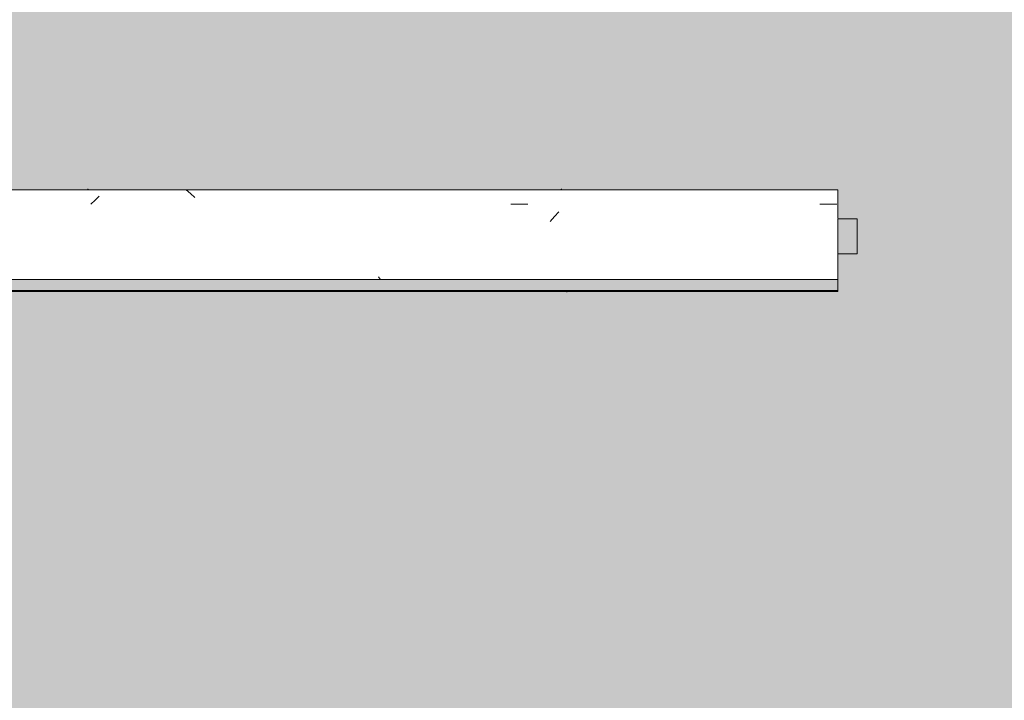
# Model space of a CAD drawing. Header units: millimetres. Extents: x -62758 to 78208, y -26429 to 33271.
# Tile 137 of 256: x -48112 to -46168, y 6353 to 7696. Entities that reach past the tile are written whole.
import ezdxf

# ---------------------------------------------------------------- set-up
doc = ezdxf.new("R2010")
doc.units = ezdxf.units.MM
doc.layers.add('A-FLOR-PATT', color=8, linetype='Continuous', lineweight=18)
doc.layers.add('A-GENM', color=13, linetype='Continuous', lineweight=9)

# ---------------------------------------------------------------- blocks, each defined once
blk = doc.blocks.new('FP_270-PLANTA DE IMPERMEABILIZAÇÃO - TÉRREO')
at = {"layer": 'A-GENM', "lineweight": 5}
for p, q in [((-47955.1, 7347.3), (-47963.4, 7339.6)), ((-47774.8, 7352.6), (-47783.2, 7359.7)), ((-47766.4, 7345.2), (-47774.8, 7352.6)), ((-47963.4, 7339.6), (-47971.8, 7331.5)), ((-47142.4, 7331.9), (-47108.9, 7331.9)), ((-46532.8, 7331.9), (-46499.3, 7331.9)), ((-47048, 7316.4), (-47056.3, 7307.2)), ((-47056.3, 7307.2), (-47064.7, 7297.8)), ((-47400.8, 7183.8), (-47404, 7188.6))]:
    blk.add_line(p, q, dxfattribs=at)
blk = doc.blocks.new('FP_271-PLANTA DE IMPERMEABILIZAÇÃO - TÉRREO')
at = {"layer": 'A-GENM', "color": 130, "lineweight": 5}
blk.add_line((-46497, 7360.3), (-49941.5, 7360.3), dxfattribs=at)
at = {"layer": 'A-GENM', "lineweight": 5}
for p, q in [((-47978.2, 7361.5), (-47978.3, 7361.5)), ((-47978.1, 7361.5), (-47978.2, 7361.5)), ((-47978, 7361.4), (-47978.1, 7361.5)), ((-47977.9, 7361.4), (-47978, 7361.4)), ((-47977.8, 7361.4), (-47977.9, 7361.4)), ((-47977.7, 7361.3), (-47977.8, 7361.4)), ((-47977.6, 7361.3), (-47977.7, 7361.3)), ((-47977.6, 7361.2), (-47977.6, 7361.3)), ((-47977.5, 7361.2), (-47977.6, 7361.2)), ((-47977.4, 7361.1), (-47977.5, 7361.2)), ((-47977.3, 7361), (-47977.4, 7361.1)), ((-47977.2, 7360.9), (-47977.3, 7361)), ((-47977.1, 7360.8), (-47977.2, 7360.9)), ((-47042.8, 7360.9), (-47042.9, 7360.8)), ((-47042.7, 7361), (-47042.8, 7360.9)), ((-47042.6, 7361.1), (-47042.7, 7361)), ((-47042.5, 7361.2), (-47042.6, 7361.1)), ((-47042.4, 7361.2), (-47042.5, 7361.2)), ((-47042.3, 7361.3), (-47042.4, 7361.2)), ((-47042.2, 7361.3), (-47042.3, 7361.3)), ((-47042.1, 7361.4), (-47042.2, 7361.3)), ((-47042, 7361.4), (-47042.1, 7361.4)), ((-47041.9, 7361.5), (-47042, 7361.4)), ((-47041.8, 7361.5), (-47041.9, 7361.5)), ((-47041.7, 7361.5), (-47041.8, 7361.5)), ((-47041.6, 7361.5), (-47041.7, 7361.5))]:
    blk.add_line(p, q, dxfattribs=at)
blk = doc.blocks.new('FP_272-PLANTA DE IMPERMEABILIZAÇÃO - TÉRREO')
at = {"layer": 'A-GENM', "color": 130, "lineweight": 5}
blk.add_line((-49941.5, 7159.6), (-46497, 7159.6), dxfattribs=at)
at = {"layer": 'A-GENM', "lineweight": 5}
for p, q in [((-47032.3, 7158.4), (-47032.4, 7158.4)), ((-47032.2, 7158.4), (-47032.3, 7158.4)), ((-47032.1, 7158.5), (-47032.2, 7158.4)), ((-47032, 7158.5), (-47032.1, 7158.5)), ((-47031.9, 7158.5), (-47032, 7158.5)), ((-47031.8, 7158.6), (-47031.9, 7158.5)), ((-47031.7, 7158.6), (-47031.8, 7158.6)), ((-47031.6, 7158.7), (-47031.7, 7158.6)), ((-47031.5, 7158.7), (-47031.6, 7158.7)), ((-47031.4, 7158.8), (-47031.5, 7158.7)), ((-47031.3, 7158.9), (-47031.4, 7158.8)), ((-47031.2, 7159), (-47031.3, 7158.9)), ((-47031.1, 7159.1), (-47031.2, 7159)), ((-47031, 7159.2), (-47031.1, 7159.1)), ((-47030.9, 7159.3), (-47031, 7159.2)), ((-47030.8, 7159.4), (-47030.9, 7159.3)), ((-47030.7, 7159.5), (-47030.8, 7159.4)), ((-47030.6, 7159.6), (-47030.7, 7159.5)), ((-47030.5, 7159.8), (-47030.6, 7159.6)), ((-47030.4, 7159.9), (-47030.5, 7159.8)), ((-47030.3, 7160), (-47030.4, 7159.9)), ((-47030.2, 7160.2), (-47030.3, 7160)), ((-47030.1, 7160.3), (-47030.2, 7160.2)), ((-47030, 7160.5), (-47030.1, 7160.3)), ((-47029.9, 7160.6), (-47030, 7160.5)), ((-47029.8, 7160.8), (-47029.9, 7160.6)), ((-47029.7, 7161), (-47029.8, 7160.8)), ((-47029.6, 7161.1), (-47029.7, 7161)), ((-47029.5, 7161.3), (-47029.6, 7161.1))]:
    blk.add_line(p, q, dxfattribs=at)
blk = doc.blocks.new('FP_273-PLANTA DE IMPERMEABILIZAÇÃO - TÉRREO')
at = {"layer": 'A-GENM', "lineweight": 5}
for p, q in [((-47978.2, 7361.5), (-47978.3, 7361.5)), ((-47978.1, 7361.5), (-47978.2, 7361.5)), ((-47978, 7361.4), (-47978.1, 7361.5)), ((-47978.1, 7361.5), (-47978.1, 7361.5)), ((-47977.9, 7361.4), (-47978, 7361.4)), ((-47977.8, 7361.4), (-47977.9, 7361.4)), ((-47977.7, 7361.3), (-47977.8, 7361.4)), ((-47977.6, 7361.3), (-47977.7, 7361.3)), ((-47977.5, 7361.2), (-47977.6, 7361.3)), ((-47977.4, 7361.2), (-47977.5, 7361.2)), ((-47977.3, 7361.1), (-47977.4, 7361.2)), ((-47977.2, 7361), (-47977.3, 7361.1)), ((-47977.1, 7360.9), (-47977.2, 7361)), ((-47977, 7360.8), (-47977.1, 7360.9)), ((-47042.9, 7360.9), (-47043, 7360.8)), ((-47042.8, 7361), (-47042.9, 7360.9)), ((-47042.7, 7361.1), (-47042.8, 7361)), ((-47042.6, 7361.2), (-47042.7, 7361.1)), ((-47042.5, 7361.2), (-47042.6, 7361.2)), ((-47042.4, 7361.3), (-47042.5, 7361.2)), ((-47042.3, 7361.3), (-47042.4, 7361.3)), ((-47042.2, 7361.4), (-47042.3, 7361.3)), ((-47042.1, 7361.4), (-47042.2, 7361.4)), ((-47042, 7361.5), (-47042.1, 7361.4)), ((-47041.9, 7361.5), (-47042, 7361.5)), ((-47041.8, 7361.5), (-47041.9, 7361.5)), ((-47041.7, 7361.5), (-47041.8, 7361.5))]:
    blk.add_line(p, q, dxfattribs=at)
blk = doc.blocks.new('FP_274-PLANTA DE IMPERMEABILIZAÇÃO - TÉRREO')
at = {"layer": 'A-GENM', "lineweight": 5}
for p, q in [((-47032.3, 7158.4), (-47032.4, 7158.4)), ((-47032.2, 7158.4), (-47032.3, 7158.4)), ((-47032.1, 7158.5), (-47032.2, 7158.4)), ((-47032, 7158.5), (-47032.1, 7158.5)), ((-47031.9, 7158.5), (-47032, 7158.5)), ((-47031.8, 7158.6), (-47031.9, 7158.5)), ((-47031.7, 7158.6), (-47031.8, 7158.6)), ((-47031.6, 7158.7), (-47031.7, 7158.6)), ((-47031.5, 7158.8), (-47031.6, 7158.7)), ((-47031.4, 7158.8), (-47031.5, 7158.8)), ((-47031.3, 7158.9), (-47031.4, 7158.8)), ((-47031.2, 7159), (-47031.3, 7158.9)), ((-47031.1, 7159.1), (-47031.2, 7159)), ((-47031, 7159.2), (-47031.1, 7159.1)), ((-47030.9, 7159.3), (-47031, 7159.2)), ((-47030.8, 7159.4), (-47030.9, 7159.3)), ((-47030.7, 7159.6), (-47030.8, 7159.4))]:
    blk.add_line(p, q, dxfattribs=at)
blk = doc.blocks.new('FP_275-PLANTA DE IMPERMEABILIZAÇÃO - TÉRREO')
at = {"layer": 'A-GENM', "lineweight": 5}
for p, q in [((-47978.1, 7361.5), (-47978.2, 7361.5)), ((-47978, 7361.5), (-47978.1, 7361.5)), ((-47977.9, 7361.5), (-47978, 7361.5)), ((-47977.8, 7361.4), (-47977.9, 7361.5)), ((-47977.7, 7361.4), (-47977.8, 7361.4)), ((-47977.6, 7361.3), (-47977.7, 7361.4)), ((-47977.5, 7361.3), (-47977.6, 7361.3)), ((-47977.4, 7361.2), (-47977.5, 7361.3)), ((-47977.3, 7361.2), (-47977.4, 7361.2)), ((-47977.2, 7361.1), (-47977.3, 7361.2)), ((-47977.1, 7361), (-47977.2, 7361.1)), ((-47977, 7360.9), (-47977.1, 7361)), ((-47976.9, 7360.8), (-47977, 7360.9)), ((-47042.9, 7360.9), (-47043, 7360.8)), ((-47042.8, 7361), (-47042.9, 7360.9)), ((-47042.7, 7361.1), (-47042.8, 7361)), ((-47042.6, 7361.2), (-47042.7, 7361.1)), ((-47042.5, 7361.2), (-47042.6, 7361.2)), ((-47042.4, 7361.3), (-47042.5, 7361.2)), ((-47042.3, 7361.3), (-47042.4, 7361.3)), ((-47042.2, 7361.4), (-47042.3, 7361.3)), ((-47042.1, 7361.4), (-47042.2, 7361.4)), ((-47042, 7361.5), (-47042.1, 7361.4)), ((-47041.9, 7361.5), (-47042, 7361.5)), ((-47041.8, 7361.5), (-47041.9, 7361.5)), ((-47041.7, 7361.5), (-47041.8, 7361.5))]:
    blk.add_line(p, q, dxfattribs=at)
blk = doc.blocks.new('FP_276-PLANTA DE IMPERMEABILIZAÇÃO - TÉRREO')
at = {"layer": 'A-GENM', "lineweight": 5}
for p, q in [((-47032.4, 7158.4), (-47032.5, 7158.4)), ((-47032.3, 7158.4), (-47032.4, 7158.4)), ((-47032.2, 7158.5), (-47032.3, 7158.4)), ((-47032.1, 7158.5), (-47032.2, 7158.5)), ((-47032, 7158.5), (-47032.1, 7158.5)), ((-47031.9, 7158.6), (-47032, 7158.5)), ((-47031.8, 7158.6), (-47031.9, 7158.6)), ((-47031.7, 7158.7), (-47031.8, 7158.6)), ((-47031.6, 7158.8), (-47031.7, 7158.7)), ((-47031.5, 7158.8), (-47031.6, 7158.8)), ((-47031.4, 7158.9), (-47031.5, 7158.8)), ((-47031.3, 7159), (-47031.4, 7158.9)), ((-47031.2, 7159.1), (-47031.3, 7159)), ((-47031.1, 7159.2), (-47031.2, 7159.1)), ((-47031, 7159.3), (-47031.1, 7159.2)), ((-47030.9, 7159.4), (-47031, 7159.3)), ((-47030.8, 7159.5), (-47030.9, 7159.4))]:
    blk.add_line(p, q, dxfattribs=at)
blk = doc.blocks.new('FP_277-PLANTA DE IMPERMEABILIZAÇÃO - TÉRREO')
at = {"layer": 'A-GENM', "lineweight": 5}
for p, q in [((-47978, 7361.5), (-47978.1, 7361.5)), ((-47977.9, 7361.5), (-47978, 7361.5)), ((-47977.8, 7361.5), (-47977.9, 7361.5)), ((-47977.7, 7361.4), (-47977.8, 7361.5)), ((-47977.6, 7361.4), (-47977.7, 7361.4)), ((-47977.5, 7361.3), (-47977.6, 7361.4)), ((-47977.4, 7361.3), (-47977.5, 7361.3)), ((-47977.3, 7361.2), (-47977.4, 7361.3)), ((-47977.2, 7361.2), (-47977.3, 7361.2)), ((-47977.1, 7361.1), (-47977.2, 7361.2)), ((-47977, 7361), (-47977.1, 7361.1)), ((-47976.9, 7360.9), (-47977, 7361)), ((-47976.8, 7360.8), (-47976.9, 7360.9)), ((-47043, 7360.9), (-47043.1, 7360.8)), ((-47042.9, 7361), (-47043, 7360.9)), ((-47042.8, 7361.1), (-47042.9, 7361)), ((-47042.7, 7361.2), (-47042.8, 7361.1)), ((-47042.6, 7361.2), (-47042.7, 7361.2)), ((-47042.5, 7361.3), (-47042.6, 7361.2)), ((-47042.4, 7361.3), (-47042.5, 7361.3)), ((-47042.3, 7361.4), (-47042.4, 7361.3)), ((-47042.2, 7361.4), (-47042.3, 7361.4)), ((-47042.1, 7361.5), (-47042.2, 7361.4)), ((-47042, 7361.5), (-47042.1, 7361.5)), ((-47041.9, 7361.5), (-47042, 7361.5)), ((-47041.8, 7361.5), (-47041.9, 7361.5))]:
    blk.add_line(p, q, dxfattribs=at)
blk = doc.blocks.new('FP_278-PLANTA DE IMPERMEABILIZAÇÃO - TÉRREO')
at = {"layer": 'A-GENM', "lineweight": 5}
for p, q in [((-47032.5, 7158.4), (-47032.6, 7158.4)), ((-47032.4, 7158.4), (-47032.5, 7158.4)), ((-47032.3, 7158.5), (-47032.4, 7158.4)), ((-47032.2, 7158.5), (-47032.3, 7158.5)), ((-47032.1, 7158.5), (-47032.2, 7158.5)), ((-47032, 7158.6), (-47032.1, 7158.5)), ((-47031.9, 7158.6), (-47032, 7158.6)), ((-47031.8, 7158.7), (-47031.9, 7158.6)), ((-47031.7, 7158.8), (-47031.8, 7158.7)), ((-47031.6, 7158.8), (-47031.7, 7158.8)), ((-47031.5, 7158.9), (-47031.6, 7158.8)), ((-47031.4, 7159), (-47031.5, 7158.9)), ((-47031.3, 7159.1), (-47031.4, 7159)), ((-47031.2, 7159.2), (-47031.3, 7159.1)), ((-47031.1, 7159.3), (-47031.2, 7159.2)), ((-47031, 7159.4), (-47031.1, 7159.3)), ((-47030.9, 7159.5), (-47031, 7159.4))]:
    blk.add_line(p, q, dxfattribs=at)
blk = doc.blocks.new('FP_279-PLANTA DE IMPERMEABILIZAÇÃO - TÉRREO')
at = {"layer": 'A-GENM', "lineweight": 5}
for p, q in [((-47977.9, 7361.5), (-47978, 7361.5)), ((-47977.8, 7361.5), (-47977.9, 7361.5)), ((-47977.7, 7361.4), (-47977.8, 7361.5)), ((-47977.6, 7361.4), (-47977.7, 7361.4)), ((-47977.5, 7361.4), (-47977.6, 7361.4)), ((-47977.4, 7361.3), (-47977.5, 7361.4)), ((-47977.3, 7361.3), (-47977.4, 7361.3)), ((-47977.2, 7361.2), (-47977.3, 7361.3)), ((-47977.1, 7361.2), (-47977.2, 7361.2)), ((-47977, 7361.1), (-47977.1, 7361.2)), ((-47976.9, 7361), (-47977, 7361.1)), ((-47976.8, 7360.9), (-47976.9, 7361)), ((-47976.7, 7360.8), (-47976.8, 7360.9)), ((-47043.1, 7360.9), (-47043.2, 7360.8)), ((-47043, 7361), (-47043.1, 7360.9)), ((-47042.9, 7361.1), (-47043, 7361)), ((-47042.8, 7361.2), (-47042.9, 7361.1)), ((-47042.7, 7361.2), (-47042.8, 7361.2)), ((-47042.6, 7361.3), (-47042.7, 7361.2)), ((-47042.5, 7361.3), (-47042.6, 7361.3)), ((-47042.4, 7361.4), (-47042.5, 7361.3)), ((-47042.3, 7361.4), (-47042.4, 7361.4)), ((-47042.2, 7361.5), (-47042.3, 7361.4)), ((-47042.1, 7361.5), (-47042.2, 7361.5)), ((-47042, 7361.5), (-47042.1, 7361.5)), ((-47041.9, 7361.5), (-47042, 7361.5))]:
    blk.add_line(p, q, dxfattribs=at)
blk = doc.blocks.new('FP_280-PLANTA DE IMPERMEABILIZAÇÃO - TÉRREO')
at = {"layer": 'A-GENM', "lineweight": 5}
for p, q in [((-47032.6, 7158.4), (-47032.7, 7158.4)), ((-47032.5, 7158.4), (-47032.6, 7158.4)), ((-47032.4, 7158.5), (-47032.5, 7158.4)), ((-47032.3, 7158.5), (-47032.4, 7158.5)), ((-47032.2, 7158.5), (-47032.3, 7158.5)), ((-47032.1, 7158.6), (-47032.2, 7158.5)), ((-47032, 7158.6), (-47032.1, 7158.6)), ((-47031.9, 7158.7), (-47032, 7158.6)), ((-47031.8, 7158.8), (-47031.9, 7158.7)), ((-47031.7, 7158.8), (-47031.8, 7158.8)), ((-47031.6, 7158.9), (-47031.7, 7158.8)), ((-47031.5, 7159), (-47031.6, 7158.9)), ((-47031.4, 7159.1), (-47031.5, 7159)), ((-47031.3, 7159.2), (-47031.4, 7159.1)), ((-47031.2, 7159.3), (-47031.3, 7159.2)), ((-47031.1, 7159.4), (-47031.2, 7159.3)), ((-47031, 7159.5), (-47031.1, 7159.4)), ((-47030.9, 7159.6), (-47031, 7159.5))]:
    blk.add_line(p, q, dxfattribs=at)
blk = doc.blocks.new('FP_281-PLANTA DE IMPERMEABILIZAÇÃO - TÉRREO')
at = {"layer": 'A-GENM', "lineweight": 5}
for p, q in [((-47977.8, 7361.5), (-47977.9, 7361.5)), ((-47977.7, 7361.5), (-47977.8, 7361.5)), ((-47977.7, 7361.4), (-47977.7, 7361.5)), ((-47977.6, 7361.4), (-47977.7, 7361.4)), ((-47977.5, 7361.4), (-47977.6, 7361.4)), ((-47977.4, 7361.3), (-47977.5, 7361.4)), ((-47977.3, 7361.3), (-47977.4, 7361.3)), ((-47977.2, 7361.2), (-47977.3, 7361.3)), ((-47977.1, 7361.2), (-47977.2, 7361.2)), ((-47977, 7361.1), (-47977.1, 7361.2)), ((-47976.9, 7361), (-47977, 7361.1)), ((-47976.8, 7360.9), (-47976.9, 7361)), ((-47976.7, 7360.8), (-47976.8, 7360.9)), ((-47043.2, 7360.9), (-47043.3, 7360.8)), ((-47043.1, 7361), (-47043.2, 7360.9)), ((-47043, 7361.1), (-47043.1, 7361)), ((-47042.9, 7361.2), (-47043, 7361.1)), ((-47042.8, 7361.2), (-47042.9, 7361.2)), ((-47042.7, 7361.3), (-47042.8, 7361.2)), ((-47042.6, 7361.3), (-47042.7, 7361.3)), ((-47042.5, 7361.4), (-47042.6, 7361.3)), ((-47042.4, 7361.4), (-47042.5, 7361.4)), ((-47042.3, 7361.5), (-47042.4, 7361.4)), ((-47042.2, 7361.5), (-47042.3, 7361.5)), ((-47042.1, 7361.5), (-47042.2, 7361.5)), ((-47042, 7361.5), (-47042.1, 7361.5))]:
    blk.add_line(p, q, dxfattribs=at)
blk = doc.blocks.new('Brises11 - Brises-5081697-PLANTA DE IMPERMEABILIZAÇÃO - TÉRREO')
at = {"layer": 'A-GENM', "lineweight": 5}
for points in [[(-46459, 7233.4), (-46459, 7303), (-46497, 7303), (-46497, 7233.4)], [(-49944.4, 7161.3), (-46497, 7161.3), (-46497, 7183.2), (-49944.4, 7183.2), (-49944.4, 7166.8)]]:
    blk.add_hatch(color=41, dxfattribs=at).paths.add_polyline_path(points)
at = {"layer": 'A-GENM', "color": 130, "lineweight": 5}
for p, q in [((-46497, 7359.8), (-49941.5, 7359.8)), ((-46497, 7360.3), (-46497, 7359.8)), ((-46497, 7359.8), (-46497, 7303.9)), ((-46497, 7233.5), (-46497, 7183.2)), ((-46497, 7161), (-46497, 7159.6)), ((-46497, 7159.6), (-46497, 7159.6)), ((-46497, 7159.6), (-46497, 7159.6)), ((-46497, 7159.6), (-46497, 7159.6)), ((-46497, 7159.6), (-46497, 7159.6))]:
    blk.add_line(p, q, dxfattribs=at)
at = {"layer": 'A-GENM', "color": 90}
for p, q in [((-46459, 7303), (-46497, 7303)), ((-46497, 7303), (-46497, 7233.4)), ((-46459, 7233.4), (-46459, 7303)), ((-46497, 7233.4), (-46459, 7233.4)), ((-46497, 7183.2), (-49944.4, 7183.2)), ((-46497, 7161.3), (-46497, 7183.2)), ((-49944.4, 7161.3), (-46497, 7161.3))]:
    blk.add_line(p, q, dxfattribs=at)
at = {"layer": 'A-GENM', "color": 130, "lineweight": 5}
for name in ['FP_271-PLANTA DE IMPERMEABILIZAÇÃO - TÉRREO', 'FP_270-PLANTA DE IMPERMEABILIZAÇÃO - TÉRREO', 'FP_281-PLANTA DE IMPERMEABILIZAÇÃO - TÉRREO', 'FP_279-PLANTA DE IMPERMEABILIZAÇÃO - TÉRREO', 'FP_275-PLANTA DE IMPERMEABILIZAÇÃO - TÉRREO', 'FP_277-PLANTA DE IMPERMEABILIZAÇÃO - TÉRREO', 'FP_273-PLANTA DE IMPERMEABILIZAÇÃO - TÉRREO', 'FP_272-PLANTA DE IMPERMEABILIZAÇÃO - TÉRREO', 'FP_280-PLANTA DE IMPERMEABILIZAÇÃO - TÉRREO', 'FP_278-PLANTA DE IMPERMEABILIZAÇÃO - TÉRREO', 'FP_276-PLANTA DE IMPERMEABILIZAÇÃO - TÉRREO', 'FP_274-PLANTA DE IMPERMEABILIZAÇÃO - TÉRREO']:
    blk.add_blockref(name, (0, 0), dxfattribs=at)
blk = doc.blocks.new('BE-PMSa-MOD-ARQ-ESCOLA-EX-000-R_0056_rvt-1-PLANTA DE IMPERMEABILIZAÇÃO - TÉRREO')
at = {"layer": 'A-FLOR-PATT', "lineweight": 5}
h = blk.add_hatch(dxfattribs=at)
h.set_pattern_fill('FP_5', color=215, style=0, pattern_type=2)
h.set_pattern_definition([(45, (-18186.55, -4434.14), (0, 212.13203), [450, -150]), (135, (-18080.48, -4328.07), (1e-14, 212.13203), [450, -150])])
h.paths.add_polyline_path([(-7477.5, -25688.8), (-7477.5, 2311.9), (-2935.5, 2311.9), (-2935.5, 7555.9), (-10508.2, 7555.9), (-10508.2, 7055.9), (-31276.4, 7055.9), (-31276.4, 13565.9), (-1433, 13565.9), (-1433, 16651.9), (-1626.5, 16651.9), (-1626.5, 16845.9), (-7087.5, 16845.9), (-7087.5, 16651.9), (-7471.5, 16651.9), (-7471.5, 16845.9), (-10558.5, 16845.9), (-10558.5, 16625.9), (-11000.5, 16625.9), (-11000.5, 16845.9), (-18577.5, 16845.9), (-18577.5, 16651.9), (-18961.5, 16651.9), (-18961.5, 16845.9), (-22082.5, 16845.9), (-22082.5, 16651.9), (-22466.5, 16651.9), (-22466.5, 16845.9), (-30072.5, 16845.9), (-30072.5, 16651.9), (-30456.5, 16651.9), (-30456.5, 16845.9), (-33457, 16845.9), (-33457, 15656.9), (-33352.5, 15656.9), (-33352.5, 15266.9), (-33457, 15266.9), (-33456.7, 7973.4), (-33325.5, 7973.4), (-33325.5, 7540.4), (-33457, 7540.4), (-33457, 6792.9), (-33747, 6792.9), (-33747, 7759.3), (-34115.5, 7759.3), (-34115.5, 7729.3), (-36915.5, 7730.2), (-36915.5, 7759.3), (-37320.5, 7759.3), (-37320.5, 7540.4), (-37758.5, 7540.4), (-37758.5, 7759.3), (-38115.5, 7759.3), (-38115.5, 7729.3), (-40915.5, 7730.2), (-40915.5, 7759.3), (-41332, 7759.3), (-41332, 7303), (-41294.1, 7303), (-41294.1, 7360.3), (-33786, 7359.8), (-33786, 7303), (-33748, 7303), (-33748, 7233.4), (-33786, 7233.4), (-33786, 7159.6), (-41294.1, 7160.3), (-41294.1, 7233.4), (-41332, 7233.4), (-41332, 6792.9), (-41622, 6792.9), (-41622, 7540.4), (-41753.5, 7540.4), (-41753.5, 7973.4), (-41622, 7973.4), (-41622, 8962.8), (-44952, 8962.8), (-44952, 7948.9), (-44844.5, 7948.9), (-44844.5, 7564.9), (-44952, 7564.9), (-44952, 6792.9), (-45242, 6792.9), (-45242, 7233.4), (-45259, 7233.4), (-45259, 7303), (-45242, 7303), (-45242, 7750.6), (-46750.9, 7750.6), (-46750.9, 7729.3), (-49550.9, 7730.2), (-49550.9, 7750.6), (-49809, 7750.6), (-49809, 7540.4), (-49941.5, 7540.4), (-49941.5, 7360.3), (-46497, 7359.8), (-46497, 7303), (-46459, 7303), (-46459, 7233.4), (-46497, 7233.4), (-46497, 7159.6), (-49941.5, 7159.6), (-49941.5, 6792.9), (-50231.5, 6792.9), (-50231.5, 7759.3), (-57817, 7759.3), (-57817, 7360.3), (-50290.3, 7359.8), (-50290.3, 7303), (-50252.3, 7303), (-50252.3, 7233.4), (-50290.3, 7233.4), (-50290.3, 7159.6), (-57817, 7159.6), (-57817, 6792.9), (-57979.5, 6792.9), (-57979.5, 6752.9), (-57990.5, 6752.9), (-57990.5, 5756), (-57979.5, 5756), (-57979.5, 5716), (-57983, 5716), (-57983, 5636), (-58037, 5636), (-58037, 3636), (-57983, 3636), (-57983, 3556), (-57993, 3556), (-57993, 3516), (-58004, 3516), (-58004, 2351.5), (-57993, 2351.5), (-57993, 2311.5), (-52960.9, 2311.5), (-52960.9, 2401), (-52558.4, 2401), (-52558.4, 2311.5), (-46406.8, 2311.5), (-46406.8, 2388), (-46020.8, 2388), (-46020.8, 2311.5), (-39870.2, 2311.5), (-39870.2, 2387.6), (-39484.2, 2387.6), (-39484.2, 2311.5), (-33327.4, 2311.5), (-33327.4, 2387.6), (-32941.4, 2387.6), (-32941.4, 2311.5), (-30833.3, 2311.5), (-30833.3, 2322), (-30831.3, 2324), (-30773.3, 2324), (-30773.3, 2311.5), (-28535.8, 2311.5), (-28535.8, 2324), (-28477.8, 2324), (-28475.8, 2322), (-28475.8, 2311.5), (-27088, 2311.5), (-27088, 2392.6), (-26712, 2392.6), (-26712, 2311.5), (-9894.9, 2311.5), (-9894.9, -25665.7), (-7620.6, -25687.4), (-7620.3, -25685.9), (-7546.3, -25687.4)])
h.paths.add_polyline_path([(-7730.1, -25658.7), (-7770.1, -25657.9), (-7751.4, -24718.1), (-7711.4, -24718.9), (-7718.2, -25063.7)])
h.paths.add_polyline_path([(-9669.7, -25620.1), (-9709.7, -25619.3), (-9691, -24679.5), (-9651, -24680.3), (-9669.4, -25603.3)])
h.paths.add_polyline_path([(-8711.3, -22737.2), (-8712.4, -22733.4), (-8713.6, -22734.8), (-8712.4, -22736.1)])
h.paths.add_polyline_path([(-8711.3, -22739.1), (-8711.3, -22737.2), (-8713.3, -22737.2), (-8712.1, -22738.3)])
h.paths.add_polyline_path([(-8711.3, -22730.4), (-8713.6, -22733.4), (-8711.3, -22731.2)])
h.paths.add_polyline_path([(-8661.3, -22732.2), (-8660.1, -22736), (-8658.9, -22734.7), (-8660.1, -22733.4)])
h.paths.add_polyline_path([(-8661.3, -22731.2), (-8661.3, -22732.2), (-8659.9, -22732.2)])
h.paths.add_polyline_path([(-8711.3, -22739.7), (-8711.3, -22739.1), (-8723.5, -22739.5), (-8730, -22739.1), (-8739.2, -22739.6), (-8741.7, -22738.3), (-8741.9, -22732.2), (-8740.8, -22730.1), (-8733.4, -22729.8), (-8726.3, -22730.4), (-8716.9, -22729.9), (-8711.3, -22729.7), (-8661.3, -22730.4), (-8661.3, -22731.2), (-8645.7, -22729.8), (-8634, -22730.7), (-8631.8, -22730.4), (-8629.5, -22736), (-8630.5, -22739.1), (-8631.3, -22738.3), (-8632.2, -22738.3), (-8641.2, -22739.7), (-8656.5, -22739), (-8661.3, -22739.2), (-8661.3, -22739.7)])
h.paths.add_polyline_path([(-8630.9, -22737.6), (-8629, -22734.7), (-8631, -22732.2), (-8631.2, -22736.6), (-8631, -22737.2)])
h.paths.add_polyline_path([(-27043, 2311.5), (-27040.5, 2311.5), (-27040.5, 2342.6), (-26757, 2342.6), (-26757, 2347.6), (-27043, 2347.6), (-27043, 2322.6)])
h.paths.add_polyline_path([(-57884.2, 2405.1), (-57910.1, 2408.5), (-57934.2, 2418.5), (-57954.9, 2434.4), (-57970.8, 2455.1), (-57980.8, 2479.2), (-57984.2, 2505.1), (-57980.8, 2531), (-57970.8, 2555.1), (-57954.9, 2575.8), (-57934.2, 2591.7), (-57910.1, 2601.7), (-57884.2, 2605.1), (-57858.4, 2601.7), (-57834.2, 2591.7), (-57813.5, 2575.8), (-57797.6, 2555.1), (-57787.6, 2531), (-57784.2, 2505.1), (-57787.6, 2479.2), (-57797.6, 2455.1), (-57813.5, 2434.4), (-57834.2, 2418.5), (-57858.4, 2408.5)])
h.paths.add_polyline_path([(-45986.7, 2407.5), (-46012.6, 2410.9), (-46036.7, 2420.9), (-46057.4, 2436.8), (-46073.3, 2457.5), (-46083.3, 2481.7), (-46086.7, 2507.5), (-46083.3, 2533.4), (-46073.3, 2557.5), (-46057.4, 2578.2), (-46035.8, 2594.5), (-46012, 2604.2), (-45986.7, 2607.5), (-45960.9, 2604.1), (-45936.7, 2594.1), (-45916, 2578.2), (-45900.1, 2557.5), (-45890.1, 2533.4), (-45886.7, 2507.5), (-45890.1, 2481.7), (-45900.1, 2457.5), (-45916, 2436.8), (-45936.7, 2420.9), (-45960.9, 2410.9)])
h.paths.add_polyline_path([(-33908.2, 2410.8), (-33934.1, 2414.2), (-33958.2, 2424.2), (-33978.9, 2440.1), (-33994.8, 2460.8), (-34004.8, 2484.9), (-34008.2, 2510.8), (-34004.8, 2536.7), (-33994.8, 2560.8), (-33978.9, 2581.5), (-33958.2, 2597.4), (-33934.1, 2607.4), (-33908.2, 2610.8), (-33882.3, 2607.4), (-33858.2, 2597.4), (-33837.5, 2581.5), (-33821.6, 2560.8), (-33811.6, 2536.7), (-33808.2, 2510.8), (-33811.6, 2484.9), (-33821.6, 2460.8), (-33837.5, 2440.1), (-33858.2, 2424.2), (-33882.3, 2414.2)])
h.paths.add_polyline_path([(-43358, 4810.1), (-43355.4, 4807.7), (-43354.2, 4810.1), (-43356.8, 4810.1)])
h.paths.add_polyline_path([(-43359.8, 4810.1), (-43356.8, 4807.8), (-43359, 4810.1)])
h.paths.add_polyline_path([(-43358, 4860.1), (-43354.2, 4861.2), (-43355.5, 4862.4), (-43356.8, 4861.2)])
h.paths.add_polyline_path([(-43359, 4860.1), (-43358, 4860.1), (-43358, 4861.4)])
h.paths.add_polyline_path([(-43355.5, 4892.3), (-43358, 4890.3), (-43353.6, 4890.1), (-43353.6, 4891.1), (-43354.9, 4891.9)])
h.paths.add_polyline_path([(-43351.1, 4810.1), (-43353, 4810.1), (-43353, 4808), (-43351.9, 4809.2)])
h.paths.add_polyline_path([(-43355.5, 4778.9), (-43360.1, 4780.6), (-43360.4, 4788), (-43359.8, 4795), (-43360.3, 4804.4), (-43360.5, 4810.1), (-43359.8, 4860.1), (-43359, 4860.1), (-43360.4, 4875.6), (-43359.5, 4887.3), (-43359.8, 4889.5), (-43354.2, 4891.9), (-43351.1, 4890.8), (-43351.9, 4890), (-43351.9, 4889.1), (-43350.5, 4880.1), (-43351.2, 4864.8), (-43351, 4860.1), (-43350.5, 4860.1), (-43351.3, 4779.7), (-43354.7, 4779)])
h.paths.add_polyline_path([(-33902.7, 7378.2), (-33928.6, 7381.6), (-33952.7, 7391.6), (-33973.5, 7407.5), (-33989.3, 7428.2), (-33999.3, 7452.3), (-34002.7, 7478.2), (-33999.3, 7504.1), (-33989.3, 7528.2), (-33973.5, 7548.9), (-33952.7, 7564.8), (-33928.6, 7574.8), (-33902.7, 7578.2), (-33876.9, 7574.8), (-33852.7, 7564.8), (-33832, 7548.9), (-33816.1, 7528.2), (-33806.2, 7504.1), (-33802.7, 7478.2), (-33806.2, 7452.3), (-33816.1, 7428.2), (-33832, 7407.5), (-33855.7, 7390.3), (-33876.9, 7381.6)])
h.paths.add_polyline_path([(-57704.1, 7403.2), (-57730, 7406.6), (-57754.1, 7416.6), (-57774.8, 7432.5), (-57790.7, 7453.2), (-57800.7, 7477.3), (-57804.1, 7503.2), (-57800.7, 7529.1), (-57790.7, 7553.2), (-57774.8, 7573.9), (-57754.1, 7589.8), (-57730, 7599.8), (-57704.1, 7603.2), (-57678.2, 7599.8), (-57654.1, 7589.8), (-57633.4, 7573.9), (-57617.5, 7553.2), (-57607.5, 7529.1), (-57604.1, 7503.2), (-57607.5, 7477.3), (-57617.5, 7453.2), (-57633.4, 7432.5), (-57654.1, 7416.6), (-57678.2, 7406.6)])
h.paths.add_polyline_path([(-41174.6, 7436.7), (-41200.4, 7440.1), (-41224.6, 7450.1), (-41245.3, 7466), (-41261.2, 7486.7), (-41271.2, 7510.8), (-41274.6, 7536.7), (-41271.2, 7562.6), (-41261.2, 7586.7), (-41245.3, 7607.4), (-41224.6, 7623.3), (-41200.4, 7633.3), (-41174.6, 7636.7), (-41148.7, 7633.3), (-41124.6, 7623.3), (-41103.9, 7607.4), (-41088, 7586.7), (-41078, 7562.6), (-41074.6, 7536.7), (-41078, 7510.8), (-41088, 7486.7), (-41103.9, 7466), (-41124.6, 7450.1), (-41148.7, 7440.1)])
h.paths.add_polyline_path([(-30626.4, 7705.9), (-28410.4, 7705.9), (-28410.4, 7948.9), (-28020.4, 7948.9), (-28020.4, 7705.9), (-27395.5, 7705.9), (-27395.5, 12840.9), (-26116.5, 12840.9), (-26116.5, 12915.9), (-28020.4, 12915.9), (-28020.4, 12633.9), (-28410.4, 12633.9), (-28410.4, 12915.9), (-30626.4, 12915.9), (-30626.4, 7826.3)])
h.paths.add_polyline_path([(-30776.4, 7555.9), (-30626.4, 7555.9), (-30626.4, 7705.9), (-30776.4, 7705.9), (-30776.4, 7605.2)])
h.paths.add_polyline_path([(-33883.1, 7710.8), (-33889.3, 7712.5), (-33891.9, 7714.5), (-33895.2, 7720.1), (-33895.2, 7726.6), (-33891.3, 7732.5), (-33883.5, 7735.8), (-33879.9, 7735.4), (-33873.7, 7731.2), (-33871, 7726.6), (-33871, 7720.1), (-33874.3, 7714.5), (-33879.9, 7711.3)])
h.paths.add_polyline_path([(-57603.3, 7713.3), (-57609.5, 7714.9), (-57612.1, 7716.9), (-57615.3, 7722.5), (-57615.3, 7729), (-57612.1, 7734.6), (-57606.5, 7737.8), (-57600, 7737.8), (-57594.4, 7734.6), (-57591.2, 7729), (-57591.2, 7722.5), (-57594.4, 7716.9), (-57600, 7713.7)])
h.paths.add_polyline_path([(-13416.5, 12840.9), (-13416.5, 12915.9), (-14474.5, 12915.9), (-14474.5, 12840.9), (-13491.5, 12840.9)])
h.paths.add_polyline_path([(-12929.5, 12840.9), (-7685.5, 12840.9), (-7685.5, 12915.9), (-12929.5, 12915.9)])
h.paths.add_polyline_path([(-19821.7, 12840.9), (-14916.5, 12840.9), (-14916.5, 12915.9), (-20249.5, 12915.9), (-20249.5, 12840.9)])
h.paths.add_polyline_path([(-20691.5, 12840.9), (-20691.5, 12915.9), (-25674.5, 12915.9), (-25674.5, 12840.9), (-20766.5, 12840.9)])
h.paths.add_polyline_path([(-7295.5, 12840.9), (-2868.4, 12840.9), (-2868.4, 12915.9), (-7295.5, 12915.9)])
h.paths.add_polyline_path([(-2430.4, 12840.9), (-1445.5, 12840.9), (-1445.5, 12915.9), (-2430.4, 12915.9)])
h.paths.add_polyline_path([(-7310.5, 13017.9), (-7295.5, 13017.9), (-7295.5, 13065.9), (-7685.5, 13065.9), (-7685.5, 13017.9), (-7340.5, 13017.9)])
h.paths.add_polyline_path([(-28065.4, 13017.9), (-28020.4, 13017.9), (-28020.4, 13065.9), (-28410.4, 13065.9), (-28410.4, 13017.9), (-28077.6, 13017.9)])
h.paths.add_polyline_path([(-2451.1, 13042.4), (-2430.4, 13042.4), (-2430.4, 13065.9), (-2868.4, 13065.9), (-2868.4, 13042.4), (-2475.4, 13042.4)])
h.paths.add_polyline_path([(-26116.5, 13046.9), (-25674.5, 13046.9), (-25674.5, 13065.9), (-26116.5, 13065.9), (-26116.5, 13055.9)])
h.paths.add_polyline_path([(-12974.5, 13046.9), (-12929.5, 13046.9), (-12929.5, 13065.9), (-13416.5, 13065.9), (-13416.5, 13046.9), (-13180, 13046.9)])
h.paths.add_polyline_path([(-20294.5, 13046.9), (-20249.5, 13046.9), (-20249.5, 13065.9), (-20691.5, 13065.9), (-20691.5, 13046.9), (-20332.6, 13046.9)])
h.paths.add_polyline_path([(-14519.5, 13046.9), (-14474.5, 13046.9), (-14474.5, 13065.9), (-14916.5, 13065.9), (-14916.5, 13046.9), (-14712.7, 13046.9)])
h.paths.add_polyline_path([(-8501.7, 14834.1), (-8498.8, 14836), (-8501.7, 14836.9), (-8503.9, 14835.6)])
h.paths.add_polyline_path([(-8499.2, 14866.4), (-8503, 14865.2), (-8501.7, 14864), (-8500.4, 14865.2)])
h.paths.add_polyline_path([(-8504.2, 14916.4), (-8500.4, 14917.5), (-8501.7, 14918.7), (-8503, 14917.5)])
h.paths.add_polyline_path([(-8501.7, 14921.1), (-8498.2, 14916.4), (-8498.2, 14917.3), (-8500.5, 14919.8)])
h.paths.add_polyline_path([(-8506, 14916.4), (-8504.2, 14916.4), (-8504.2, 14918.4), (-8505.2, 14917.2)])
h.paths.add_polyline_path([(-8501.7, 14834.1), (-8506.1, 14835.9), (-8505.6, 14836.7), (-8505.2, 14837.3), (-8506.6, 14846.3), (-8506, 14861.6), (-8506.2, 14866.4), (-8506.7, 14866.4), (-8506, 14946.6), (-8499.2, 14947), (-8497.1, 14945.9), (-8496.7, 14938.5), (-8497.4, 14931.4), (-8496.9, 14922), (-8496.7, 14916.4), (-8497.4, 14866.4), (-8498.2, 14866.4), (-8496.8, 14850.8), (-8497.7, 14839.1), (-8497.7, 14836.7), (-8497.7, 14835.5)])
h.paths.add_polyline_path([(-21087.2, 14834.1), (-21084.3, 14836), (-21087.2, 14836.9), (-21089.5, 14835.6)])
h.paths.add_polyline_path([(-21084.7, 14866.4), (-21088.5, 14865.2), (-21087.2, 14864), (-21085.9, 14865.2)])
h.paths.add_polyline_path([(-21089.7, 14916.4), (-21085.9, 14917.5), (-21087.3, 14918.7), (-21088.5, 14917.5)])
h.paths.add_polyline_path([(-21087.2, 14921.1), (-21083.7, 14916.4), (-21083.7, 14917.3), (-21086, 14919.8)])
h.paths.add_polyline_path([(-21091.5, 14916.4), (-21089.7, 14916.4), (-21089.7, 14918.4), (-21090.7, 14917.2)])
h.paths.add_polyline_path([(-21087.2, 14834.1), (-21091.6, 14835.9), (-21091.2, 14836.7), (-21090.8, 14837.3), (-21092.2, 14846.3), (-21091.5, 14861.6), (-21091.7, 14866.4), (-21092.2, 14866.4), (-21091.5, 14946.6), (-21084.7, 14947), (-21082.6, 14945.9), (-21082.3, 14938.5), (-21082.9, 14931.4), (-21082.4, 14922), (-21082.2, 14916.4), (-21082.9, 14866.4), (-21083.7, 14866.4), (-21082.3, 14850.8), (-21083.2, 14839.1), (-21083.2, 14836.7), (-21083.2, 14835.5)])
h.paths.add_polyline_path([(-30958.7, 14888.9), (-30959.9, 14892.7), (-30961.1, 14891.3), (-30959.9, 14890.1)])
h.paths.add_polyline_path([(-30958.7, 14887), (-30958.7, 14888.9), (-30960.8, 14888.9), (-30959.6, 14887.8)])
h.paths.add_polyline_path([(-30958.7, 14895.7), (-30961, 14892.7), (-30958.7, 14894.9)])
h.paths.add_polyline_path([(-30908.7, 14893.9), (-30907.6, 14890.1), (-30906.4, 14891.4), (-30907.6, 14892.7)])
h.paths.add_polyline_path([(-30908.7, 14894.9), (-30908.7, 14893.9), (-30907.4, 14893.9)])
h.paths.add_polyline_path([(-30908.7, 14886.4), (-30989.1, 14887.2), (-30989.4, 14893.9), (-30988.2, 14896), (-30980.8, 14896.3), (-30973.8, 14895.7), (-30964.4, 14896.2), (-30958.7, 14896.4), (-30908.7, 14895.7), (-30908.7, 14894.9), (-30893.2, 14896.3), (-30881.5, 14895.4), (-30879.3, 14895.7), (-30876.9, 14890.1), (-30878, 14887), (-30878.8, 14887.8), (-30879.7, 14887.8), (-30888.7, 14886.4), (-30904, 14887.1), (-30908.7, 14886.9), (-30908.7, 14886.4)])
h.paths.add_polyline_path([(-30878.4, 14888.5), (-30876.5, 14891.4), (-30878.5, 14893.9), (-30878.7, 14889.5), (-30878.5, 14888.9)])
at = {"layer": 'A-GENM', "color": 170, "lineweight": 5}
blk.add_blockref('Brises11 - Brises-5081697-PLANTA DE IMPERMEABILIZAÇÃO - TÉRREO', (0, 0), dxfattribs=at)

msp = doc.modelspace()

# ---------------------------------------------------------------- block references
at = {"lineweight": 5}
msp.add_blockref('BE-PMSa-MOD-ARQ-ESCOLA-EX-000-R_0056_rvt-1-PLANTA DE IMPERMEABILIZAÇÃO - TÉRREO', (0, 0), dxfattribs=at)

doc.saveas('drawing.dxf')
